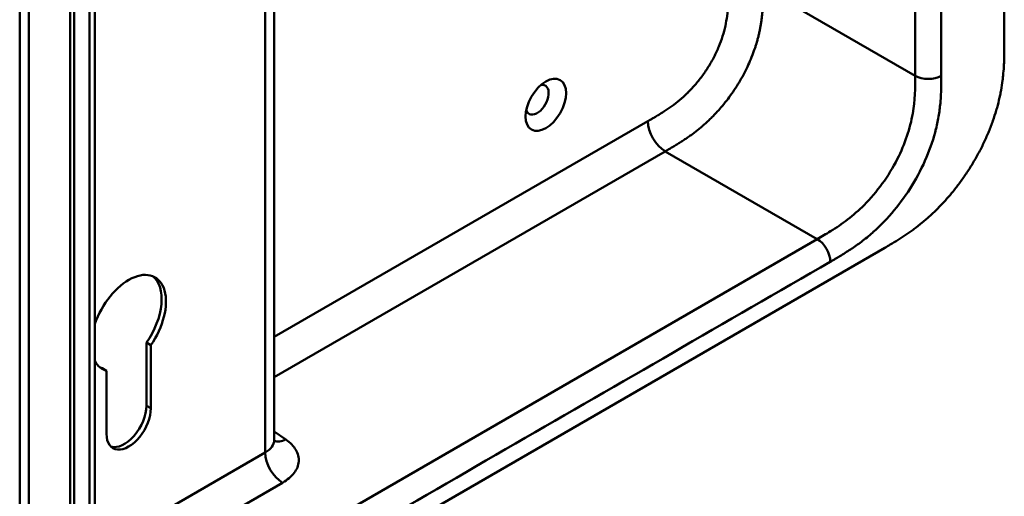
# Model space of a CAD drawing. Header units: millimetres. Extents: x 20 to 833, y 20 to 574.
# Tile 3 of 13: x 362 to 427, y 93 to 124. Entities that reach past the tile are written whole.
import ezdxf

# ---------------------------------------------------------------- set-up
doc = ezdxf.new("R2010")
doc.units = ezdxf.units.MM
doc.header["$LTSCALE"] = 2
doc.layers.add('Sichtbare Kanten(DIN)', color=7, linetype='Continuous', lineweight=50)
doc.layers.add('Sichtbare tangentiale Kanten(DIN)', color=7, linetype='Continuous', lineweight=50)

msp = doc.modelspace()

# ---------------------------------------------------------------- linework, layer by layer
at = {"layer": 'Sichtbare Kanten(DIN)'}
for p, q in [((426.549, 185.024), (426.549, 122.503)), ((367.362, 150.813), (367.362, 88.945)), ((365.746, 87.715), (365.746, 150.237)), ((366.021, 150.078), (366.021, 87.557)), ((379.031, 128.576), (379.031, 96.76)), ((373.951, 83.388), (418.777, 109.268)), ((370.999, 102.937), (370.716, 103.1)), ((370.716, 98.993), (370.716, 103.1)), ((370.999, 102.937), (370.999, 98.83)), ((368.114, 101.271), (367.831, 101.435)), ((368.114, 97.164), (368.114, 101.271))]:
    msp.add_line(p, q, dxfattribs=at)
msp.add_ellipse((396.709, 118.573), major_axis=(0.93, 1.611), ratio=0.57735, dxfattribs=at)
for centre, major_axis, start_param, end_param in [((396.143, 118.899), (-0.53, -0.918), 5.82728, 9.880683), ((369.556, 104.366), (1.72, 2.979), 4.561759, 8.19308), ((369.273, 104.529), (1.72, 2.979), 4.561759, 6.200871), ((369.556, 104.366), (-1.72, -2.979), 5.944087, 6.433735), ((369.273, 104.529), (-1.72, -2.979), 0.082315, 0.15055), ((369.556, 97.997), (-1.02, -1.767), 5.497787, 8.63938), ((369.273, 98.16), (-1.02, -1.767), 0.139096, 2.356194)]:
    msp.add_ellipse(centre, major_axis=major_axis, ratio=0.57735, start_param=start_param, end_param=end_param, dxfattribs=at)
for points, knots in [([(362.465, 92.211), (362.465, 103.098), (362.465, 113.984), (362.465, 134.607), (362.465, 144.343), (362.465, 154.079)], [0, 0, 0, 0, 10, 10, 18.94314, 18.94314, 18.94314, 18.94314]), ([(418.777, 109.268), (418.893, 109.335), (419.179, 109.502), (419.554, 109.729), (419.987, 110.005), (420.334, 110.241), (420.77, 110.558), (421.118, 110.831), (421.551, 111.198), (421.895, 111.511), (422.319, 111.928), (422.653, 112.281), (423.059, 112.745), (423.375, 113.134), (423.756, 113.64), (424.049, 114.059), (424.396, 114.596), (424.659, 115.036), (424.965, 115.596), (425.193, 116.049), (425.453, 116.618), (425.64, 117.075), (425.849, 117.644), (425.996, 118.097), (426.152, 118.655), (426.256, 119.095), (426.361, 119.635), (426.425, 120.057), (426.484, 120.572), (426.515, 120.975), (426.539, 121.465), (426.549, 121.944), (426.549, 122.318), (426.549, 122.503)], [0.0130421, 0.0130421, 0.0130421, 0.0130421, 0.0416672, 0.0833338, 0.1041671, 0.1458338, 0.1666671, 0.2083337, 0.2291671, 0.2708337, 0.291667, 0.3333337, 0.354167, 0.3958336, 0.416667, 0.4583336, 0.4791669, 0.5208336, 0.5416669, 0.5833336, 0.6041669, 0.6458335, 0.6666668, 0.7083335, 0.7291668, 0.7708335, 0.7916668, 0.8333334, 0.8541667, 0.8958334, 0.9166667, 0.9583334, 0.9999958, 0.9999958, 0.9999958, 0.9999958]), ([(379.031, 96.76), (379.031, 96.687), (379.056, 96.624), (379.06, 96.618), (379.06, 96.618), (379.06, 96.618)], [0, 0, 0, 0, 0.2297393, 0.2297393, 0.2417181, 0.2417181, 0.2417181, 0.2417181])]:
    msp.add_open_spline(points, degree=3, knots=knots, dxfattribs=at)
at = {"layer": 'Sichtbare tangentiale Kanten(DIN)'}
for p, q in [((420.751, 182.33), (420.751, 120.462)), ((378.445, 95.944), (378.445, 128.238)), ((410.851, 126.177), (420.751, 120.462)), ((379.031, 103.467), (403.351, 117.508)), ((379.031, 100.854), (404.476, 115.545)), ((404.476, 115.545), (404.482, 115.549)), ((404.476, 115.545), (414.376, 109.83)), ((414.376, 109.83), (373.385, 86.164)), ((370.999, 98.83), (370.716, 98.993)), ((379.788, 96.79), (379.031, 97.311)), ((368.577, 90.246), (378.445, 95.944)), ((369.708, 88.287), (379.576, 93.984))]:
    msp.add_line(p, q, dxfattribs=at)
for points, degree in [([(422.448, 120.462), (422.448, 141.084), (422.448, 161.707), (422.448, 182.33)], 3), ([(363.051, 153.262), (363.051, 122.328), (363.051, 91.394)], 2), ([(367.011, 150.323), (367.011, 129.7), (367.011, 109.078), (367.011, 88.455)], 3), ([(404.482, 115.549), (406.586, 116.763), (408.613, 117.938), (410.851, 121.673), (410.851, 123.883), (410.851, 126.177)], 5), ([(422.448, 120.462), (421.979, 120.191), (421.219, 120.191), (420.751, 120.462)], 3), ([(403.351, 117.508), (403.351, 116.787), (403.857, 115.909), (404.482, 115.549)], 3), ([(414.376, 109.83), (414.844, 109.559), (415.224, 108.901), (415.224, 108.36)], 3), ([(374.234, 84.694), (387.897, 92.583), (401.561, 100.471), (415.224, 108.36)], 3), ([(379.788, 96.79), (379.505, 96.652), (379.244, 96.628), (379.036, 96.7)], 3), ([(378.445, 95.944), (378.833, 96.168), (379.031, 96.464), (379.031, 96.76)], 3), ([(379.576, 93.984), (378.951, 94.345), (378.445, 95.222), (378.445, 95.944)], 3)]:
    msp.add_open_spline(points, degree=degree, dxfattribs=at)
for points, knots in [([(403.351, 117.508), (403.417, 117.546), (403.483, 117.585), (403.549, 117.623), (403.571, 117.635), (403.592, 117.648), (403.613, 117.66), (403.635, 117.673), (403.656, 117.685), (403.677, 117.698), (403.72, 117.722), (403.763, 117.747), (403.805, 117.773), (403.827, 117.785), (403.848, 117.798), (403.869, 117.811), (403.912, 117.836), (403.955, 117.862), (403.998, 117.888), (404.02, 117.901), (404.041, 117.914), (404.063, 117.927), (404.168, 117.991), (404.277, 118.059), (404.385, 118.129), (404.387, 118.13), (404.39, 118.132), (404.392, 118.133), (404.566, 118.246), (404.732, 118.359), (404.9, 118.481), (404.902, 118.482), (404.905, 118.484), (404.907, 118.486), (405.077, 118.61), (405.244, 118.739), (405.411, 118.879), (405.412, 118.88), (405.414, 118.881), (405.415, 118.883), (405.585, 119.024), (405.753, 119.176), (405.917, 119.335), (405.918, 119.336), (405.919, 119.337), (405.92, 119.338), (406.085, 119.5), (406.249, 119.673), (406.407, 119.853), (406.565, 120.033), (406.718, 120.224), (406.865, 120.421), (407.012, 120.618), (407.152, 120.824), (407.284, 121.035), (407.417, 121.247), (407.542, 121.467), (407.657, 121.688), (407.771, 121.909), (407.876, 122.136), (407.97, 122.362), (408.062, 122.587), (408.145, 122.815), (408.215, 123.04), (408.285, 123.263), (408.344, 123.487), (408.392, 123.707), (408.392, 123.708), (408.392, 123.71), (408.393, 123.711), (408.44, 123.927), (408.476, 124.139), (408.504, 124.349), (408.504, 124.352), (408.504, 124.355), (408.505, 124.358), (408.532, 124.566), (408.551, 124.769), (408.563, 124.978), (408.564, 124.98), (408.564, 124.983), (408.564, 124.985), (408.57, 125.088), (408.575, 125.187), (408.578, 125.287), (408.582, 125.39), (408.584, 125.492), (408.586, 125.594), (408.589, 125.79), (408.589, 125.984), (408.588, 126.177)], [0, 0, 0, 0, 0.070218, 0.070218, 0.070218, 0.092832, 0.092832, 0.092832, 0.115446, 0.115446, 0.115446, 0.160675, 0.160675, 0.160675, 0.183289, 0.183289, 0.183289, 0.228941, 0.228941, 0.228941, 0.251767, 0.251767, 0.251767, 0.363762, 0.363762, 0.363762, 0.365897, 0.365897, 0.365897, 0.545781, 0.545781, 0.545781, 0.548566, 0.548566, 0.548566, 0.730533, 0.730533, 0.730533, 0.732167, 0.732167, 0.732167, 0.917085, 0.917085, 0.917085, 0.918159, 0.918159, 0.918159, 1.105341, 1.105341, 1.105341, 1.292583, 1.292583, 1.292583, 1.479843, 1.479843, 1.479843, 1.668316, 1.668316, 1.668316, 1.856049, 1.856049, 1.856049, 2.04267, 2.04267, 2.04267, 2.22752, 2.22752, 2.22752, 2.228844, 2.228844, 2.228844, 2.410408, 2.410408, 2.410408, 2.413125, 2.413125, 2.413125, 2.593238, 2.593238, 2.593238, 2.595429, 2.595429, 2.595429, 2.684558, 2.684558, 2.684558, 2.776286, 2.776286, 2.776286, 2.954074, 2.954074, 2.954074, 2.954074]), ([(420.751, 120.462), (420.751, 119.67), (420.737, 118.859), (420.589, 118.008), (420.422, 117.048), (420.087, 116.029), (419.586, 115.041), (419.023, 113.934), (418.262, 112.89), (417.422, 112.049), (416.731, 111.358), (415.991, 110.807), (415.239, 110.341), (414.952, 110.163), (414.664, 109.996), (414.376, 109.83)], [-3.587895, -3.587895, -3.587895, -3.587895, -2.845409, -2.845409, -2.845409, -2.006875, -2.006875, -2.006875, -1.066961, -1.066961, -1.066961, -0.294358, -0.294358, -0.294358, 0, 0, 0, 0]), ([(415.224, 108.36), (415.285, 108.395), (415.346, 108.431), (415.407, 108.466), (415.464, 108.499), (415.521, 108.532), (415.578, 108.565), (415.607, 108.582), (415.635, 108.599), (415.664, 108.616), (415.747, 108.665), (415.831, 108.714), (415.921, 108.769), (415.923, 108.77), (415.925, 108.771), (415.927, 108.772), (416.178, 108.924), (416.403, 109.067), (416.632, 109.221), (416.636, 109.223), (416.64, 109.226), (416.644, 109.229), (416.876, 109.386), (417.111, 109.554), (417.344, 109.734), (417.346, 109.736), (417.348, 109.738), (417.35, 109.739), (417.584, 109.92), (417.816, 110.113), (418.046, 110.318), (418.048, 110.32), (418.049, 110.321), (418.051, 110.323), (418.513, 110.737), (418.964, 111.205), (419.381, 111.707), (419.801, 112.212), (420.201, 112.77), (420.554, 113.348), (420.907, 113.926), (421.225, 114.544), (421.484, 115.155), (421.741, 115.764), (421.952, 116.396), (422.103, 117.008), (422.103, 117.009), (422.104, 117.011), (422.104, 117.012), (422.179, 117.316), (422.24, 117.618), (422.288, 117.915), (422.288, 117.917), (422.289, 117.92), (422.289, 117.922), (422.336, 118.217), (422.371, 118.509), (422.395, 118.792), (422.396, 118.797), (422.396, 118.801), (422.397, 118.806), (422.42, 119.084), (422.433, 119.354), (422.441, 119.642), (422.441, 119.646), (422.441, 119.651), (422.441, 119.655), (422.448, 119.935), (422.448, 120.198), (422.448, 120.462)], [79.050735, 79.050735, 79.050735, 79.050735, 79.115326, 79.115326, 79.115326, 79.175852, 79.175852, 79.175852, 79.206115, 79.206115, 79.206115, 79.29477, 79.29477, 79.29477, 79.296904, 79.296904, 79.296904, 79.544256, 79.544256, 79.544256, 79.548758, 79.548758, 79.548758, 79.800076, 79.800076, 79.800076, 79.802526, 79.802526, 79.802526, 80.054962, 80.054962, 80.054962, 80.056924, 80.056924, 80.056924, 80.565665, 80.565665, 80.565665, 81.078223, 81.078223, 81.078223, 81.591387, 81.591387, 81.591387, 82.102645, 82.102645, 82.102645, 82.103787, 82.103787, 82.103787, 82.357518, 82.357518, 82.357518, 82.35964, 82.35964, 82.35964, 82.612159, 82.612159, 82.612159, 82.616454, 82.616454, 82.616454, 82.864896, 82.864896, 82.864896, 82.868708, 82.868708, 82.868708, 83.11068, 83.11068, 83.11068, 83.11068]), ([(379.576, 93.984), (379.891, 94.166), (380.148, 94.382), (380.326, 94.616), (380.504, 94.85), (380.608, 95.107), (380.627, 95.363), (380.646, 95.619), (380.582, 95.88), (380.44, 96.122), (380.298, 96.364), (380.075, 96.593), (379.788, 96.79)], [0, 0, 0, 0, 0.25, 0.25, 0.25, 0.5, 0.5, 0.5, 0.75, 0.75, 0.75, 1, 1, 1, 1])]:
    msp.add_open_spline(points, degree=3, knots=knots, dxfattribs=at)

doc.saveas('drawing.dxf')
